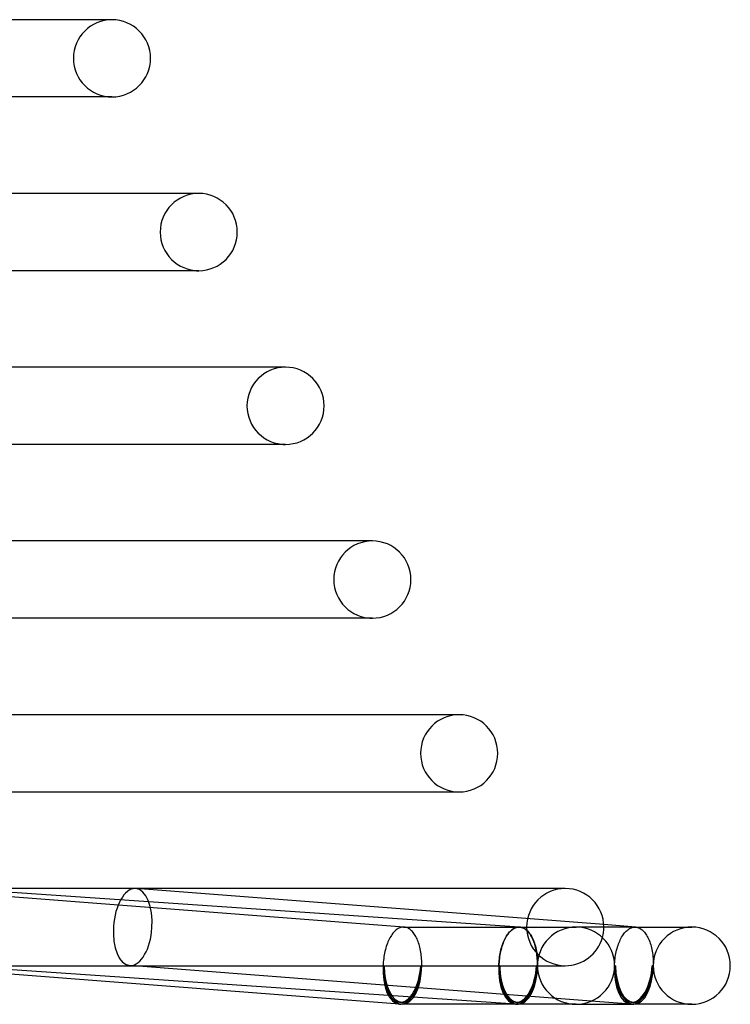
# Model space of a CAD drawing. Header units: millimetres. Extents: x -247 to 247, y -2 to 180.
# Tile 54 of 58: x 210 to 247, y -2 to 49. Entities that reach past the tile are written whole.
import ezdxf

# ---------------------------------------------------------------- set-up
doc = ezdxf.new("R2010")
doc.units = ezdxf.units.MM
doc.layers.add('HIDDEN', color=7, linetype='Continuous')
doc.layers.add('THICK', color=7, linetype='Continuous')

msp = doc.modelspace()

# ---------------------------------------------------------------- linework, layer by layer
at = {"layer": 'HIDDEN'}
for p, q in [((214.5, 49), (214.388, 49)), ((219, 40), (218.886, 40)), ((223.5, 31), (223.384, 31)), ((228, 22), (227.881, 22)), ((232.5, 13), (232.379, 13)), ((239.996, 2.126), (215.732, 3.994)), ((238, 4), (237.873, 4)), ((229.623, 2), (229.617, 2)), ((229.629, 2), (229.623, 2)), ((229.636, 2), (229.629, 2)), ((229.642, 1.999), (229.636, 2)), ((229.655, 1.999), (229.636, 2)), ((229.648, 1.999), (229.642, 1.999)), ((229.654, 1.999), (229.648, 1.999)), ((229.699, 1.993), (229.654, 1.999)), ((229.744, 1.984), (229.699, 1.993)), ((229.788, 1.97), (229.744, 1.984)), ((229.831, 1.953), (229.788, 1.97)), ((229.874, 1.931), (229.831, 1.953)), ((229.916, 1.906), (229.874, 1.931)), ((229.958, 1.876), (229.916, 1.906)), ((229.998, 1.843), (229.958, 1.876)), ((230.038, 1.806), (229.998, 1.843)), ((230.077, 1.766), (230.038, 1.806)), ((230.115, 1.722), (230.077, 1.766)), ((230.152, 1.674), (230.115, 1.722)), ((230.188, 1.623), (230.152, 1.674)), ((230.222, 1.569), (230.188, 1.623)), ((230.255, 1.511), (230.222, 1.569)), ((234.921, 1.478), (234.957, 1.539)), ((234.983, 1.572), (234.945, 1.512)), ((234.957, 1.539), (234.995, 1.596)), ((235.022, 1.629), (234.983, 1.572)), ((234.995, 1.596), (235.034, 1.65)), ((235.063, 1.683), (235.022, 1.629)), ((235.034, 1.65), (235.074, 1.701)), ((235.105, 1.732), (235.063, 1.683)), ((235.074, 1.701), (235.115, 1.747)), ((235.148, 1.778), (235.105, 1.732)), ((235.115, 1.747), (235.157, 1.79)), ((235.191, 1.819), (235.148, 1.778)), ((235.157, 1.79), (235.2, 1.83)), ((235.236, 1.857), (235.191, 1.819)), ((235.2, 1.83), (235.244, 1.865)), ((235.281, 1.89), (235.236, 1.857)), ((235.244, 1.865), (235.288, 1.896)), ((235.327, 1.919), (235.281, 1.89)), ((235.288, 1.896), (235.333, 1.924)), ((235.374, 1.944), (235.327, 1.919)), ((235.333, 1.924), (235.378, 1.947)), ((235.421, 1.964), (235.374, 1.944)), ((235.378, 1.947), (235.424, 1.966)), ((235.468, 1.98), (235.421, 1.964)), ((235.424, 1.966), (235.47, 1.981)), ((235.515, 1.991), (235.468, 1.98)), ((235.47, 1.981), (235.517, 1.991)), ((235.562, 1.998), (235.515, 1.991)), ((235.517, 1.991), (235.563, 1.998)), ((235.61, 2), (235.562, 1.998)), ((235.563, 1.998), (235.61, 2)), ((235.61, 2), (235.616, 2)), ((235.615, 2), (235.61, 2)), ((235.621, 2), (235.615, 2)), ((235.616, 2), (235.621, 2)), ((235.621, 2), (235.627, 2)), ((235.627, 2), (235.621, 2)), ((235.627, 2), (235.633, 1.999)), ((235.632, 2), (235.627, 2)), ((235.644, 1.999), (235.627, 2)), ((235.638, 1.999), (235.632, 2)), ((235.633, 1.999), (235.639, 1.999)), ((235.643, 1.999), (235.638, 1.999)), ((235.639, 1.999), (235.644, 1.999)), ((235.644, 1.999), (235.692, 1.993)), ((235.689, 1.994), (235.644, 1.999)), ((235.734, 1.984), (235.689, 1.994)), ((235.692, 1.993), (235.74, 1.983)), ((235.778, 1.971), (235.734, 1.984)), ((235.74, 1.983), (235.787, 1.968)), ((235.822, 1.954), (235.778, 1.971)), ((235.787, 1.968), (235.834, 1.949)), ((235.865, 1.932), (235.822, 1.954)), ((235.834, 1.949), (235.88, 1.925)), ((235.907, 1.907), (235.865, 1.932)), ((235.88, 1.925), (235.925, 1.897)), ((235.949, 1.878), (235.907, 1.907)), ((235.925, 1.897), (235.97, 1.864)), ((235.99, 1.845), (235.949, 1.878)), ((235.97, 1.864), (236.013, 1.827)), ((236.03, 1.809), (235.99, 1.845)), ((236.013, 1.827), (236.056, 1.786)), ((236.07, 1.768), (236.03, 1.809)), ((236.056, 1.786), (236.097, 1.741)), ((236.108, 1.724), (236.07, 1.768)), ((236.097, 1.741), (236.137, 1.692)), ((236.145, 1.676), (236.108, 1.724)), ((236.137, 1.692), (236.176, 1.639)), ((236.181, 1.626), (236.145, 1.676)), ((236.176, 1.639), (236.213, 1.582)), ((236.215, 1.571), (236.181, 1.626)), ((236.213, 1.582), (236.249, 1.521)), ((236.249, 1.514), (236.215, 1.571)), ((238.559, 2), (238.444, 2)), ((241.616, 2), (238.559, 2)), ((240.925, 1.478), (240.962, 1.539)), ((240.962, 1.539), (241, 1.596)), ((241, 1.596), (241.039, 1.65)), ((241.039, 1.65), (241.079, 1.701)), ((241.079, 1.701), (241.12, 1.747)), ((241.12, 1.747), (241.163, 1.79)), ((241.163, 1.79), (241.206, 1.83)), ((241.206, 1.83), (241.25, 1.865)), ((241.25, 1.865), (241.294, 1.896)), ((241.294, 1.896), (241.339, 1.924)), ((241.339, 1.924), (241.385, 1.947)), ((241.385, 1.947), (241.431, 1.966)), ((241.431, 1.966), (241.477, 1.981)), ((241.477, 1.981), (241.523, 1.991)), ((241.523, 1.991), (241.57, 1.998)), ((241.57, 1.998), (241.617, 2)), ((241.636, 2), (241.616, 2)), ((241.617, 2), (241.623, 2)), ((241.623, 2), (241.63, 2)), ((241.63, 2), (241.636, 2)), ((241.636, 2), (241.643, 1.999)), ((241.643, 1.999), (241.649, 1.999)), ((241.649, 1.999), (241.656, 1.998)), ((230.286, 1.451), (230.255, 1.511)), ((230.317, 1.387), (230.286, 1.451)), ((230.345, 1.321), (230.317, 1.387)), ((230.372, 1.252), (230.345, 1.321)), ((230.398, 1.18), (230.372, 1.252)), ((230.421, 1.106), (230.398, 1.18)), ((230.443, 1.03), (230.421, 1.106)), ((230.463, 0.952), (230.443, 1.03)), ((234.708, 0.974), (234.733, 1.053)), ((234.747, 1.082), (234.72, 1)), ((234.733, 1.053), (234.76, 1.131)), ((234.776, 1.16), (234.747, 1.082)), ((234.76, 1.131), (234.789, 1.206)), ((234.806, 1.236), (234.776, 1.16)), ((234.789, 1.206), (234.82, 1.278)), ((234.838, 1.31), (234.806, 1.236)), ((234.82, 1.278), (234.852, 1.348)), ((234.872, 1.38), (234.838, 1.31)), ((234.852, 1.348), (234.886, 1.415)), ((234.908, 1.447), (234.872, 1.38)), ((234.886, 1.415), (234.921, 1.478)), ((234.945, 1.512), (234.908, 1.447)), ((236.249, 1.521), (236.283, 1.457)), ((236.281, 1.453), (236.249, 1.514)), ((236.311, 1.39), (236.281, 1.453)), ((236.283, 1.457), (236.315, 1.389)), ((236.34, 1.323), (236.311, 1.39)), ((236.315, 1.389), (236.346, 1.319)), ((236.367, 1.254), (236.34, 1.323)), ((236.346, 1.319), (236.375, 1.245)), ((236.393, 1.183), (236.367, 1.254)), ((236.375, 1.245), (236.402, 1.169)), ((236.417, 1.109), (236.393, 1.183)), ((236.402, 1.169), (236.427, 1.09)), ((236.44, 1.032), (236.417, 1.109)), ((236.427, 1.09), (236.45, 1.008)), ((236.46, 0.954), (236.44, 1.032)), ((240.711, 0.974), (240.737, 1.053)), ((240.737, 1.053), (240.764, 1.131)), ((240.764, 1.131), (240.793, 1.205)), ((240.793, 1.205), (240.824, 1.278)), ((240.824, 1.278), (240.856, 1.348)), ((240.856, 1.348), (240.89, 1.415)), ((240.89, 1.415), (240.925, 1.478)), ((230.482, 0.872), (230.463, 0.952)), ((230.498, 0.79), (230.482, 0.872)), ((230.513, 0.706), (230.498, 0.79)), ((230.526, 0.621), (230.513, 0.706)), ((230.536, 0.535), (230.526, 0.621)), ((230.545, 0.447), (230.536, 0.535)), ((234.596, 0.458), (234.61, 0.548)), ((234.615, 0.564), (234.6, 0.472)), ((234.61, 0.548), (234.625, 0.636)), ((234.632, 0.654), (234.615, 0.564)), ((234.625, 0.636), (234.643, 0.723)), ((234.651, 0.743), (234.632, 0.654)), ((234.643, 0.723), (234.663, 0.808)), ((234.672, 0.831), (234.651, 0.743)), ((234.663, 0.808), (234.685, 0.892)), ((234.695, 0.917), (234.672, 0.831)), ((234.685, 0.892), (234.708, 0.974)), ((234.72, 1), (234.695, 0.917)), ((236.45, 1.008), (236.471, 0.924)), ((236.479, 0.874), (236.46, 0.954)), ((236.471, 0.924), (236.49, 0.838)), ((236.496, 0.792), (236.479, 0.874)), ((236.49, 0.838), (236.506, 0.749)), ((236.511, 0.708), (236.496, 0.792)), ((236.506, 0.749), (236.521, 0.66)), ((236.524, 0.622), (236.511, 0.708)), ((236.521, 0.66), (236.533, 0.568)), ((236.535, 0.536), (236.524, 0.622)), ((236.533, 0.568), (236.543, 0.476)), ((236.544, 0.448), (236.535, 0.536)), ((240.597, 0.458), (240.611, 0.548)), ((240.611, 0.548), (240.627, 0.636)), ((240.627, 0.636), (240.645, 0.723)), ((240.645, 0.723), (240.665, 0.808)), ((240.665, 0.808), (240.687, 0.892)), ((240.687, 0.892), (240.711, 0.974)), ((235.423, -1.995), (206.037, 0.001)), ((239.352, -1.836), (215.425, 0.006)), ((230.552, 0.359), (230.545, 0.447)), ((230.557, 0.27), (230.552, 0.359)), ((230.56, 0.18), (230.557, 0.27)), ((230.559, 0), (230.56, 0.09)), ((230.56, 0.09), (230.56, 0.18)), ((234.563, 0.095), (234.559, 0)), ((234.559, 0), (234.562, 0.093)), ((234.562, 0.093), (234.567, 0.185)), ((234.569, 0.191), (234.563, 0.095)), ((234.567, 0.185), (234.575, 0.277)), ((234.577, 0.285), (234.569, 0.191)), ((234.575, 0.277), (234.584, 0.368)), ((234.587, 0.379), (234.577, 0.285)), ((234.584, 0.368), (234.596, 0.458)), ((234.6, 0.472), (234.587, 0.379)), ((236.543, 0.476), (236.551, 0.382)), ((236.551, 0.36), (236.544, 0.448)), ((236.551, 0.382), (236.556, 0.288)), ((236.556, 0.271), (236.551, 0.36)), ((236.556, 0.288), (236.56, 0.192)), ((236.559, 0.181), (236.556, 0.271)), ((236.56, 0.091), (236.559, 0.181)), ((236.56, 0.096), (236.559, 0)), ((236.559, 0), (236.56, 0.091)), ((236.56, 0.192), (236.56, 0.096)), ((240.559, 0), (240.562, 0.093)), ((240.562, 0.093), (240.568, 0.185)), ((240.568, 0.185), (240.576, 0.277)), ((240.576, 0.277), (240.586, 0.368)), ((240.586, 0.368), (240.597, 0.458)), ((206.173, 0), (228.559, 0)), ((228.559, 0), (228.609, 0)), ((228.609, 0), (230.509, 0)), ((230.509, 0), (230.559, 0)), ((230.559, 0), (234.559, 0)), ((234.559, 0), (234.609, 0)), ((234.609, 0), (234.559, 0)), ((234.609, 0), (236.509, 0)), ((236.509, 0), (236.559, 0)), ((236.559, 0), (236.509, 0)), ((236.559, 0), (238, 0)), ((237.873, 0), (238, 0)), ((240.609, 0), (240.559, 0)), ((242.559, 0), (242.509, 0))]:
    msp.add_line(p, q, dxfattribs=at)
for centre, radius, start, end in [((214.5, 47), 2, 90, 180), ((214.5, 47), 2, 180, 270), ((219, 38), 2, 90, 180), ((219, 38), 2, 180, 270), ((223.5, 29), 2, 90, 180), ((223.5, 29), 2, 180, 270), ((228, 20), 2, 90, 180), ((228, 20), 2, 180, 270), ((232.5, 11), 2, 90, 180), ((232.5, 11), 2, 180, 270), ((238, 2), 2, 90, 180), ((238, 2), 2, 180, 270), ((238.559, 0), 2, 89.9999, 180), ((244.559, 0), 2, 89.9999, 180), ((238, 2), 2, 270, 344.3376), ((238.559, 0), 2, 180, 270.0001), ((244.559, 0), 2, 180, 270.0001), ((229.559, 0), 1.9, 265.5983, 270.0001), ((235.559, 0), 1.9, 266.114, 270.0001), ((241.559, 0), 1.9, 265.5983, 270.0001)]:
    msp.add_arc(centre, radius, start, end, dxfattribs=at)
for centre, major_axis, ratio, start_param, end_param in [((215.578, 2), (0.154, 1.994), 0.498893, 0.038386, 3.141593), ((215.578, 2), (0.154, 1.994), 0.498893, -3.103207, 0), ((215.578, 2), (0.154, 1.994), 0.498893, 0, 0.038386), ((215.578, 2), (0.154, 1.994), 0.498893, -3.141593, -3.103207), ((229.559, 0), (0, -1.9), 0.5, -1.570796, 0), ((229.559, 0), (0, -2), 0.5, 0, 1.570796), ((235.559, 0), (0.129, 1.896), 0.499137, 1.604687, 3.141593), ((235.559, 0), (0.129, 1.896), 0.499137, -3.141593, -1.536906), ((235.559, 0), (0, -2), 0.5, 0, 1.570796), ((241.559, 0), (-0.154, -1.994), 0.498893, -1.53241, 0), ((241.559, 0), (0, -2), 0.5, -1.570796, -0.076825), ((241.559, 0), (0, -1.9), 0.5, 1.018565, 1.570796), ((229.559, 0), (-0.146, -1.894), 0.498893, -1.53241, -0.954922), ((229.559, 0), (-0.146, -1.894), 0.498893, 0, 1.609182), ((229.559, 0), (-0.154, -1.994), 0.498893, 0.076775, 1.609182), ((229.559, 0), (0, -1.9), 0.5, 0, 1.570796), ((235.559, 0), (-0.136, -1.995), 0.499137, -1.536906, 0), ((235.559, 0), (-0.136, -1.995), 0.499137, -1.536906, 0), ((235.559, 0), (0.129, 1.896), 0.499137, 1.604687, 3.141593), ((235.559, 0), (0, -2), 0.5, -1.570796, 0), ((235.559, 0), (0, 1.9), 0.5, 1.570796, 3.141593), ((235.559, 0), (0, 1.9), 0.5, 1.570796, 3.141593), ((235.559, 0), (0.129, 1.896), 0.499137, -3.141593, -1.536906), ((235.559, 0), (-0.136, -1.995), 0.499137, 0.03389, 1.604687), ((235.559, 0), (0, -2), 0.5, 0, 1.570796), ((235.559, 0), (0, 1.9), 0.5, 3.141593, 4.712389), ((235.559, 0), (0, 1.9), 0.5, -3.141593, -1.570796), ((241.559, 0), (-0.146, -1.894), 0.498893, -1.53241, 0), ((241.559, 0), (0, -1.9), 0.5, -1.570796, 0), ((241.559, 0), (-0.146, -1.894), 0.498893, 0, 1.609182), ((229.559, 0), (-0.146, -1.894), 0.498893, -0.500564, 0), ((235.559, 0), (-0.136, -1.995), 0.499137, 0, 0.03389), ((241.559, 0), (0, -1.9), 0.5, 0, 0.475419)]:
    msp.add_ellipse(centre, major_axis=major_axis, ratio=ratio, start_param=start_param, end_param=end_param, dxfattribs=at)
at = {"layer": 'THICK'}
for p, q in [((214.5, 49), (186.602, 49)), ((214.5, 45), (188.373, 45)), ((214.389, 45), (214.5, 45)), ((219, 40), (190.587, 40)), ((219, 36), (192.359, 36)), ((218.887, 36), (219, 36)), ((223.5, 31), (194.573, 31)), ((223.5, 27), (196.344, 27)), ((223.384, 27), (223.5, 27)), ((228, 22), (198.559, 22)), ((228, 18), (200.33, 18)), ((227.878, 18), (228, 18)), ((232.5, 13), (202.544, 13)), ((204.316, 9), (232.5, 9)), ((232.377, 9), (232.5, 9)), ((229.636, 2), (203.732, 3.994)), ((235.627, 2), (206.325, 3.99)), ((238, 4), (206.528, 4)), ((241.655, 1.999), (239.996, 2.126)), ((228.988, 1.572), (228.95, 1.511)), ((229.028, 1.629), (228.988, 1.572)), ((229.069, 1.683), (229.028, 1.629)), ((229.111, 1.732), (229.069, 1.683)), ((229.154, 1.778), (229.111, 1.732)), ((229.198, 1.819), (229.154, 1.778)), ((229.242, 1.857), (229.198, 1.819)), ((229.288, 1.89), (229.242, 1.857)), ((229.334, 1.919), (229.288, 1.89)), ((229.38, 1.944), (229.334, 1.919)), ((229.427, 1.964), (229.38, 1.944)), ((229.474, 1.98), (229.427, 1.964)), ((229.522, 1.991), (229.474, 1.98)), ((229.569, 1.998), (229.522, 1.991)), ((229.617, 2), (229.569, 1.998)), ((229.617, 2), (238.559, 2)), ((241.636, 2), (244.559, 2)), ((241.656, 1.998), (241.704, 1.992)), ((241.704, 1.992), (241.751, 1.982)), ((241.751, 1.982), (241.798, 1.967)), ((241.798, 1.967), (241.844, 1.947)), ((241.844, 1.947), (241.89, 1.923)), ((241.89, 1.923), (241.935, 1.894)), ((241.935, 1.894), (241.98, 1.862)), ((241.98, 1.862), (242.023, 1.824)), ((242.023, 1.824), (242.065, 1.783)), ((242.065, 1.783), (242.106, 1.738)), ((242.106, 1.738), (242.145, 1.689)), ((242.145, 1.689), (242.184, 1.635)), ((242.184, 1.635), (242.221, 1.578)), ((242.221, 1.578), (242.256, 1.518)), ((244.559, 2), (244.444, 2)), ((228.751, 1.081), (228.724, 1)), ((228.78, 1.16), (228.751, 1.081)), ((228.811, 1.236), (228.78, 1.16)), ((228.843, 1.31), (228.811, 1.236)), ((228.877, 1.38), (228.843, 1.31)), ((228.913, 1.447), (228.877, 1.38)), ((228.95, 1.511), (228.913, 1.447)), ((242.256, 1.518), (242.29, 1.454)), ((242.29, 1.454), (242.322, 1.386)), ((242.322, 1.386), (242.352, 1.316)), ((242.352, 1.316), (242.381, 1.242)), ((242.381, 1.242), (242.407, 1.166)), ((242.407, 1.166), (242.432, 1.087)), ((242.432, 1.087), (242.454, 1.005)), ((228.617, 0.564), (228.602, 0.472)), ((228.634, 0.654), (228.617, 0.564)), ((228.653, 0.743), (228.634, 0.654)), ((228.675, 0.831), (228.653, 0.743)), ((228.698, 0.917), (228.675, 0.831)), ((228.724, 1), (228.698, 0.917)), ((242.454, 1.005), (242.475, 0.921)), ((242.475, 0.921), (242.493, 0.835)), ((242.493, 0.835), (242.509, 0.747)), ((242.509, 0.747), (242.524, 0.658)), ((242.524, 0.658), (242.535, 0.567)), ((242.535, 0.567), (242.545, 0.474)), ((229.405, -1.994), (203.425, 0.006)), ((228.563, 0.095), (228.559, 0)), ((228.569, 0.191), (228.563, 0.095)), ((228.578, 0.285), (228.569, 0.191)), ((228.589, 0.379), (228.578, 0.285)), ((228.602, 0.472), (228.589, 0.379)), ((242.545, 0.474), (242.552, 0.381)), ((242.552, 0.381), (242.557, 0.287)), ((242.557, 0.287), (242.56, 0.192)), ((242.561, 0.096), (242.559, 0)), ((242.56, 0.192), (242.561, 0.096)), ((238.559, -2), (229.559, -2)), ((238.444, -2), (238.559, -2)), ((238.559, -2), (241.559, -2)), ((241.405, -1.994), (239.352, -1.836)), ((244.559, -2), (241.559, -2)), ((244.444, -2), (244.559, -2))]:
    msp.add_line(p, q, dxfattribs=at)
for centre, start, end in [((214.5, 47), 0, 90), ((214.5, 47), 270, 0), ((219, 38), 0, 90), ((219, 38), 270, 0), ((223.5, 29), 0, 90), ((223.5, 29), 270, 0), ((228, 20), 0, 90), ((228, 20), 270, 0), ((232.5, 11), 0, 90), ((232.5, 11), 270, 0), ((238, 2), 0, 90), ((238.559, 0), 0, 89.9999), ((238, 2), 344.3376, 0), ((244.559, 0), 0, 89.9999), ((238.559, 0), 270.0001, 0), ((244.559, 0), 270.0001, 0)]:
    msp.add_arc(centre, 2, start, end, dxfattribs=at)
for centre, major_axis, ratio, start_param, end_param in [((229.559, 0), (-0.154, -1.994), 0.498893, -1.53241, 0), ((229.559, 0), (0, -2), 0.5, -1.570796, 0), ((241.559, 0), (0, -2), 0.5, 0, 1.570796), ((241.559, 0), (-0.154, -1.994), 0.498893, 0.038386, 1.609182), ((241.559, 0), (0, -1.9), 0.5, 0.475419, 1.018565), ((229.559, 0), (-0.146, -1.894), 0.498893, -0.954922, -0.500564), ((229.559, 0), (-0.154, -1.994), 0.498893, 0, 0.038386), ((229.559, 0), (-0.154, -1.994), 0.498893, 0.038386, 0.076775), ((241.559, 0), (-0.154, -1.994), 0.498893, 0, 0.038386), ((241.559, 0), (0, -2), 0.5, -0.076825, 0)]:
    msp.add_ellipse(centre, major_axis=major_axis, ratio=ratio, start_param=start_param, end_param=end_param, dxfattribs=at)

doc.saveas('drawing.dxf')
